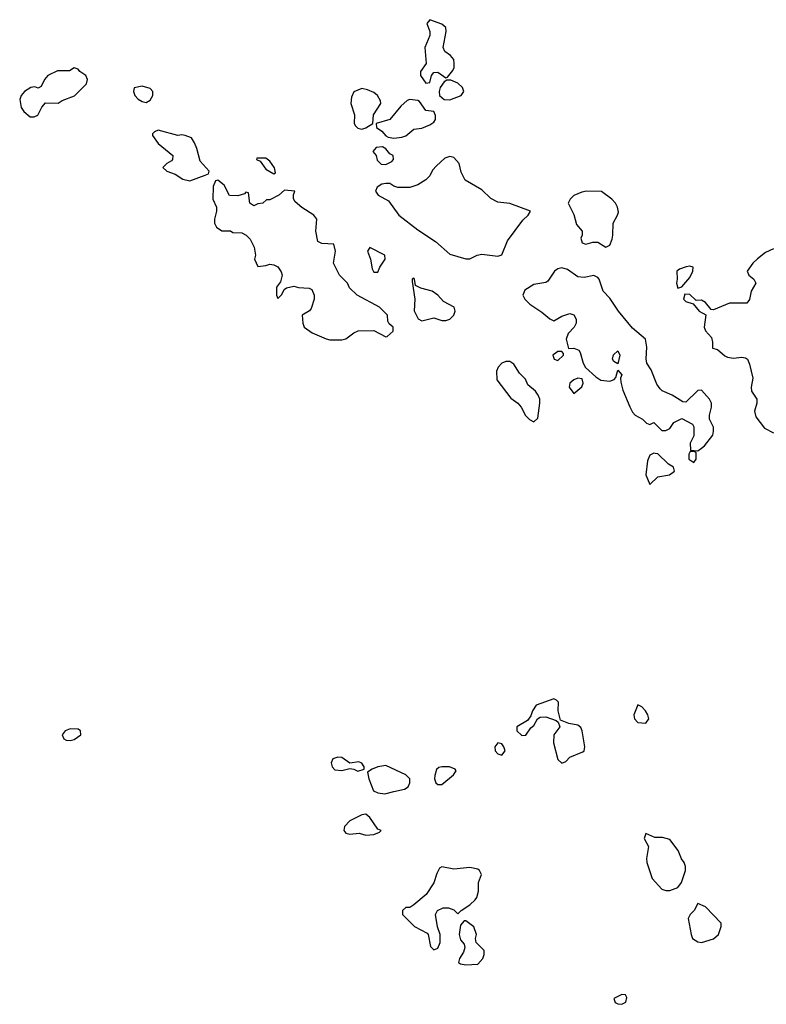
# Model space of a CAD drawing. Header units: inches. Extents: x 2106670 to 2322961, y 36024 to 224899.
# Tile 165 of 256: x 2274998 to 2278733, y 107641 to 112569. Entities that reach past the tile are written whole.
import ezdxf

# ---------------------------------------------------------------- set-up
doc = ezdxf.new("R2010")
doc.units = ezdxf.units.IN
doc.header["$MEASUREMENT"] = 0
doc.layers.add('C2170', color=7, linetype='Continuous')
doc.layers.add('C2171', color=7, linetype='Continuous')

msp = doc.modelspace()

# ---------------------------------------------------------------- linework, layer by layer
at = {"layer": 'C2170', "color": 5, "elevation": 60}
for points in [[(2277670, 109169.3), (2277582.8, 109137.2), (2277562.8, 109110), (2277555.3, 109084.7), (2277538, 109062), (2277484.7, 109030), (2277486, 109010), (2277510, 108985.5), (2277530, 108988.4), (2277555.3, 109024.7), (2277570, 109036), (2277588, 109070), (2277602, 109078), (2277630, 109079.5), (2277682, 109062), (2277692.7, 109052.7), (2277701, 109030), (2277670.3, 108989.7), (2277669.2, 108950), (2277690, 108866), (2277710, 108847.3), (2277730, 108856), (2277750, 108877.3), (2277816, 108904), (2277822, 108910), (2277825.2, 108930), (2277812.3, 109010), (2277806, 109026), (2277790, 109037.2), (2277745.6, 109045.6), (2277703.1, 109063.1), (2277691.8, 109110), (2277693.1, 109153.1), (2277683.7, 109163.7)], [(2278090, 109139.3), (2278070.4, 109090), (2278074, 109070), (2278090, 109050.4), (2278130, 109047.7), (2278146, 109070), (2278140.9, 109090), (2278129.4, 109110), (2278110, 109129.4)], [(2275250, 109019.7), (2275224.9, 109010), (2275210.5, 108990), (2275219.1, 108970), (2275230, 108962.4), (2275250, 108960.3), (2275270, 108966), (2275304.5, 108990), (2275302, 109010), (2275290, 109018)], [(2277390, 108949), (2277374.8, 108930), (2277377.3, 108910), (2277390, 108894.8), (2277410, 108888.2), (2277426.6, 108910), (2277420.9, 108930), (2277410, 108945.2)], [(2276590, 108878), (2276564.7, 108870), (2276556, 108850), (2276561, 108830), (2276574.8, 108814.8), (2276610, 108810.8), (2276650, 108821), (2276670, 108818), (2276690, 108806.8), (2276722, 108818), (2276722, 108830), (2276710, 108848), (2276695.1, 108855.1), (2276650, 108848), (2276610, 108876)], [(2276830, 108835.3), (2276790, 108829.2), (2276762, 108818), (2276738, 108802), (2276744, 108770), (2276768.6, 108708.6), (2276790, 108698.4), (2276825.6, 108694.4), (2276870, 108705.5), (2276922.9, 108717.1), (2276941.2, 108730), (2276949.3, 108750), (2276949.3, 108770), (2276930, 108789.3)], [(2277110.7, 108829.3), (2277094.8, 108825.2), (2277084, 108816), (2277074.4, 108785.6), (2277074, 108770), (2277080.7, 108750), (2277090, 108740.7), (2277110, 108740.5), (2277169, 108790), (2277182, 108810), (2277177.2, 108817.2), (2277149.2, 108829.2)], [(2276730, 108592), (2276710, 108589.2), (2276650, 108558.7), (2276622.6, 108530), (2276619.3, 108510), (2276630, 108498), (2276650, 108493), (2276696.8, 108496.8), (2276730, 108488), (2276770, 108491), (2276798, 108502), (2276806, 108510), (2276790, 108518), (2276750, 108575.1)], [(2278130, 108496), (2278123, 108470), (2278144.4, 108430), (2278134.7, 108370), (2278135.9, 108350), (2278162.4, 108270), (2278210, 108217.3), (2278230, 108210.8), (2278250, 108210.8), (2278290, 108226), (2278308.7, 108250), (2278328.7, 108310), (2278328.7, 108330), (2278322, 108350), (2278309.1, 108369.1), (2278292.7, 108410), (2278250, 108465.2), (2278214.8, 108474.8), (2278175.5, 108475.5)], [(2277110, 108328.7), (2277098, 108322), (2277084.7, 108295.3), (2277070, 108248), (2277032, 108190), (2276970, 108138), (2276950, 108126), (2276930, 108126), (2276914, 108110), (2276914, 108090), (2276974, 108030), (2277036.9, 107996.9), (2277042, 107990), (2277054, 107930), (2277070, 107914), (2277090, 107922), (2277102, 107950), (2277102, 107990), (2277088.8, 108028.9), (2277078, 108090), (2277088, 108110), (2277116.4, 108123.6), (2277143.6, 108123.6), (2277170, 108114), (2277190, 108094), (2277206, 108110), (2277250, 108138), (2277276.5, 108163.5), (2277284.7, 108175.3), (2277293.6, 108206.4), (2277294, 108250), (2277309, 108290), (2277299, 108310), (2277290, 108317.2), (2277250, 108325.2), (2277170, 108317.2)], [(2278390, 108146), (2278372, 108110), (2278352, 108090), (2278342, 108070), (2278357.1, 107990), (2278364.9, 107970), (2278390, 107954), (2278410, 107950.4), (2278470, 107968.4), (2278494, 107990), (2278508, 108030), (2278507.3, 108047.3), (2278430, 108128)], [(2277230, 108058), (2277222, 108058), (2277203.6, 108036.4), (2277196, 107990), (2277204, 107964), (2277222, 107942), (2277225.4, 107925.4), (2277219.1, 107900.9), (2277198, 107870), (2277194, 107850), (2277203.6, 107843.6), (2277230, 107838), (2277290, 107842), (2277315.3, 107870), (2277322, 107890), (2277322, 107910), (2277282, 107950), (2277279, 107970), (2277284, 107990), (2277270, 108028)], [(2278010, 107689.2), (2277971, 107670), (2277978, 107650), (2277990, 107642.8), (2278010, 107640.7), (2278030, 107652), (2278035.1, 107675.1), (2278028.8, 107688.9)]]:
    msp.add_lwpolyline(points, close=True, dxfattribs=at)
at = {"layer": 'C2171', "color": 5, "elevation": 60}
for points in [[(2277050, 112569), (2277034.8, 112550), (2277050.4, 112510.4), (2277050.4, 112490), (2277024.7, 112430), (2277030.8, 112350), (2277002.8, 112310), (2277002.8, 112290), (2277030, 112252), (2277050, 112254), (2277059, 112290), (2277070, 112304.7), (2277090, 112306), (2277130, 112278), (2277139, 112281), (2277165.8, 112314.2), (2277171.8, 112330), (2277172, 112350), (2277169.3, 112370), (2277153.2, 112390), (2277125.2, 112410), (2277116.2, 112430), (2277132.4, 112510), (2277129.5, 112530), (2277110, 112547.3)], [(2275270, 112328.7), (2275246.8, 112313.2), (2275187.1, 112312.9), (2275138.8, 112290), (2275122, 112270), (2275105.4, 112234.6), (2275090, 112226), (2275072.9, 112232.9), (2275054, 112230), (2275022, 112210), (2275004.7, 112190), (2274998, 112170), (2275006, 112130), (2275018, 112110), (2275050, 112082), (2275070, 112082), (2275088.4, 112091.6), (2275108.4, 112131.6), (2275127.3, 112152.7), (2275190, 112152), (2275210, 112164.7), (2275272.7, 112187.3), (2275332.3, 112247.7), (2275337.6, 112270), (2275329.6, 112289.6), (2275299, 112310), (2275290, 112322)], [(2275610, 112236), (2275571.3, 112228.7), (2275566.8, 112210), (2275574.8, 112190), (2275590, 112171), (2275610, 112158.8), (2275630, 112154.8), (2275650, 112166), (2275664, 112190), (2275664, 112210), (2275650, 112224)], [(2276710, 112224), (2276670, 112208.7), (2276658, 112182), (2276654.9, 112150), (2276673.1, 112093.1), (2276671.9, 112050), (2276678, 112038), (2276690, 112026), (2276710, 112020.3), (2276730, 112028.4), (2276764, 112050), (2276767.9, 112092.1), (2276804, 112150), (2276803.1, 112163.1), (2276788.7, 112190), (2276770, 112204), (2276738.6, 112218.6)], [(2277154.4, 112265.6), (2277134.4, 112265.6), (2277122.5, 112257.5), (2277101, 112230), (2277096.3, 112210), (2277099.1, 112190), (2277121, 112170), (2277150, 112168), (2277206.6, 112190), (2277220.9, 112210), (2277214, 112230), (2277190, 112251.8)], [(2276950, 112169.3), (2276936.3, 112163.7), (2276904.4, 112135.6), (2276850, 112069.4), (2276782, 112050), (2276782.8, 112030), (2276810, 112010.8), (2276830, 111987.3), (2276841.7, 111981.7), (2276870, 111975.3), (2276910, 111980.3), (2276930, 111988.2), (2276970, 112020.5), (2277010, 112026), (2277050, 112042.4), (2277070, 112055.5), (2277078.3, 112070), (2277078.9, 112090), (2277070, 112109.3), (2277030, 112114), (2276998.9, 112158.9), (2276990, 112165.2)], [(2275690, 112015.3), (2275671.6, 112008.4), (2275662, 111998), (2275662, 111990), (2275691, 111950), (2275764.7, 111890), (2275762, 111870), (2275756.9, 111863.1), (2275734, 111850), (2275714, 111830), (2275734, 111810), (2275775.3, 111795.3), (2275814, 111770), (2275850, 111762), (2275926, 111790), (2275942, 111798), (2275946, 111810), (2275900.2, 111860.2), (2275884.7, 111924.7), (2275873.2, 111953.2), (2275857.2, 111977.2), (2275826, 111990), (2275810, 111992.7), (2275789.1, 111989.1)], [(2276812.7, 111932.7), (2276782, 111930), (2276764.7, 111910), (2276782, 111890), (2276786.4, 111866.4), (2276806, 111846), (2276830, 111844.7), (2276860.4, 111859.6), (2276868, 111870), (2276866, 111890), (2276850, 111898), (2276830, 111922)], [(2276183.6, 111876.4), (2276182, 111870), (2276201.4, 111861.4), (2276230, 111821.6), (2276270, 111798), (2276277.2, 111802.8), (2276272, 111828), (2276250, 111861.6), (2276230, 111875.1)], [(2277150, 111884), (2277124.5, 111875.5), (2277082.5, 111837.5), (2277064, 111816), (2277050, 111788), (2277030, 111768), (2276990, 111742), (2276950, 111729), (2276890, 111728.7), (2276870, 111735.3), (2276850, 111749), (2276830, 111749.2), (2276810, 111745.2), (2276786, 111730), (2276778.8, 111710), (2276791, 111690), (2276842.8, 111662.8), (2276894.8, 111590), (2276990, 111518), (2277078.7, 111458.7), (2277150, 111396), (2277230, 111371.3), (2277250, 111372), (2277286, 111390), (2277310, 111396), (2277390, 111384.7), (2277410, 111392), (2277438.6, 111461.4), (2277514.5, 111565.5), (2277542, 111590), (2277554, 111610), (2277450, 111649.2), (2277390, 111655.3), (2277354.6, 111674.6), (2277310, 111718), (2277226, 111766), (2277206.3, 111806.3), (2277197.2, 111850), (2277170, 111879)], [(2275990, 111766), (2275978, 111762), (2275966, 111734), (2275964.7, 111670), (2275982, 111630), (2275982, 111610), (2275972, 111570), (2275972, 111550), (2275982, 111530), (2276010, 111512), (2276052, 111512), (2276063.6, 111503.6), (2276110, 111502), (2276131.2, 111491.1), (2276150.9, 111470.9), (2276171.3, 111430), (2276178, 111390), (2276172, 111370), (2276190, 111334), (2276230, 111338), (2276250, 111344.7), (2276270, 111342), (2276290, 111332), (2276306.4, 111306.4), (2276311, 111290), (2276302.8, 111257.2), (2276282, 111230), (2276282, 111190), (2276290, 111174), (2276310, 111194), (2276321.2, 111218.8), (2276332.9, 111227.1), (2276370, 111234.8), (2276392.3, 111227.7), (2276446, 111226), (2276458.8, 111218.8), (2276470.9, 111190.9), (2276471, 111170), (2276456.3, 111123.7), (2276447.7, 111112.3), (2276412, 111090), (2276414, 111050), (2276422, 111030), (2276462, 111002), (2276531, 110971), (2276550, 110966), (2276610, 110966), (2276630, 110971.3), (2276670, 111002), (2276691.6, 111011.6), (2276770, 111014), (2276830, 110982), (2276836.4, 110983.6), (2276866, 111010), (2276866, 111030), (2276847.3, 111047.3), (2276840.4, 111060.4), (2276838, 111090), (2276798, 111130), (2276686, 111190), (2276647.3, 111227.3), (2276638, 111250), (2276598, 111290), (2276568, 111350), (2276578, 111410), (2276570, 111446), (2276510, 111448.7), (2276490, 111458), (2276479.3, 111510), (2276484, 111570), (2276469, 111590), (2276410, 111628.7), (2276376.5, 111656.5), (2276368.4, 111671.6), (2276368, 111692), (2276374, 111710), (2276323.6, 111716.4), (2276294, 111690), (2276250, 111668), (2276232.7, 111667.3), (2276214, 111650), (2276190, 111648), (2276170, 111638), (2276148.7, 111650), (2276142, 111702), (2276130, 111706), (2276122, 111698), (2276090, 111688), (2276048.4, 111688.4), (2276020.4, 111740.4)], [(2277834, 111710), (2277810, 111705.2), (2277770, 111688.7), (2277751.3, 111670), (2277742, 111650), (2277770, 111594), (2277783.6, 111543.6), (2277812, 111510), (2277812, 111490), (2277804.7, 111475.3), (2277811.6, 111451.6), (2277830, 111446), (2277864.7, 111455.3), (2277890, 111456), (2277930, 111431), (2277950, 111441), (2277962.7, 111470), (2277966, 111490), (2277967, 111550), (2277989.3, 111590), (2277993.6, 111606.4), (2277989.4, 111630), (2277979.3, 111650), (2277961.2, 111670), (2277909.5, 111709.5)], [(2276750, 111428.7), (2276738.8, 111410), (2276753.4, 111370), (2276761.4, 111321.4), (2276770, 111306), (2276790, 111306), (2276799.3, 111330), (2276826, 111370), (2276824.2, 111390)], [(2278350, 111334.5), (2278331.8, 111331.8), (2278299.9, 111320.1), (2278285.5, 111310), (2278288.2, 111270), (2278284.9, 111250), (2278290, 111224.7), (2278310, 111232), (2278350, 111278), (2278365.2, 111310), (2278368, 111330)], [(2277710, 111327.3), (2277690, 111321.6), (2277673.4, 111310), (2277639.8, 111260.2), (2277630, 111254), (2277570, 111244), (2277525.5, 111214.5), (2277516, 111190), (2277524.7, 111170), (2277550, 111144.7), (2277610, 111104.7), (2277650, 111071.3), (2277670, 111062), (2277710, 111084.7), (2277750, 111098), (2277771.2, 111091.1), (2277782, 111070), (2277782, 111050), (2277772, 111030), (2277742, 110998), (2277731.3, 110970), (2277743.6, 110923.6), (2277770, 110924.7), (2277794.8, 110914.8), (2277802.8, 110902.8), (2277816.3, 110850), (2277828.4, 110828.4), (2277880.9, 110780.9), (2277904.9, 110764.9), (2277950, 110759.1), (2277972.7, 110767.3), (2277981.2, 110778.8), (2277990, 110814), (2278010, 110792), (2278004.7, 110775.3), (2278005.4, 110754.6), (2278015.3, 110715.3), (2278050.6, 110630.6), (2278064.5, 110604.5), (2278078, 110590), (2278114, 110570), (2278134, 110550), (2278150, 110542), (2278170, 110552), (2278210, 110512), (2278230, 110512), (2278250, 110522), (2278270, 110552), (2278310, 110572), (2278364.7, 110544.7), (2278371.2, 110531.1), (2278370, 110486), (2278352, 110450), (2278354, 110414), (2278390, 110411.3), (2278410, 110424.7), (2278424.7, 110435.3), (2278465.2, 110490), (2278469.3, 110510), (2278469.2, 110530), (2278448.7, 110570), (2278449, 110589), (2278459.6, 110630), (2278458.4, 110650), (2278449.6, 110669.6), (2278410, 110714), (2278390, 110713.2), (2278330, 110655.3), (2278316.4, 110656.4), (2278262, 110690), (2278212, 110712), (2278201.6, 110721.6), (2278184.9, 110744.9), (2278156.9, 110816.9), (2278135.1, 110850), (2278132, 110872), (2278135.6, 110930), (2278129.4, 110969.4), (2278064.2, 111024.2), (2277993.2, 111110), (2277950, 111175.3), (2277918, 111210), (2277898, 111270), (2277890, 111278), (2277870, 111288.7), (2277822, 111278), (2277790, 111281.2), (2277739.1, 111319.1)], [(2276970, 111276), (2276965.8, 111274.2), (2276961, 111270), (2276962, 111258), (2276974.8, 111170), (2276971.6, 111111.6), (2276991.6, 111071.6), (2277010, 111062), (2277070, 111076), (2277110, 111063), (2277130, 111063.1), (2277150, 111070.3), (2277169.7, 111090), (2277176.8, 111110), (2277171.1, 111130), (2277119, 111159), (2277089.6, 111190), (2277060.9, 111210), (2277004.7, 111224.7), (2276978, 111238), (2276973.6, 111270)], [(2277690, 110908.7), (2277666, 110890), (2277672, 110870), (2277690, 110862.8), (2277719, 110890), (2277719, 110899), (2277710, 110908)], [(2277990, 110846), (2277970, 110858), (2277964, 110870), (2277969.1, 110890.9), (2277990, 110912), (2278001, 110890)], [(2277450, 110858.2), (2277430, 110857.6), (2277410.2, 110849.8), (2277391.9, 110830), (2277383.1, 110810), (2277386, 110766), (2277454.4, 110674.4), (2277490.8, 110650), (2277506.8, 110630), (2277528.1, 110588.1), (2277548.1, 110568.1), (2277570, 110556), (2277590, 110574), (2277600.5, 110650), (2277599.7, 110670), (2277592.6, 110690), (2277579.1, 110710), (2277540.6, 110740.6), (2277527.8, 110770), (2277499.1, 110799.1), (2277470, 110845.4)], [(2277790, 110774.5), (2277770, 110766), (2277750.8, 110750), (2277747.7, 110730), (2277770, 110698), (2277810, 110731.3), (2277817, 110750), (2277811.8, 110771.8)], [(2278170, 110399), (2278150.8, 110389.2), (2278138.8, 110361.2), (2278130.7, 110290.7), (2278150, 110242), (2278190, 110281), (2278249.3, 110290.7), (2278274, 110310), (2278268.7, 110330), (2278244.8, 110344.8), (2278190, 110395.3), (2278178, 110398)], [(2278370, 110408), (2278352.7, 110407.3), (2278346, 110394), (2278346, 110370), (2278370, 110352), (2278382, 110370), (2278382, 110402)]]:
    msp.add_lwpolyline(points, close=True, dxfattribs=at)
msp.add_lwpolyline([(2278770, 111422), (2278730, 111404), (2278690, 111372.7), (2278666.8, 111350), (2278638, 111310), (2278646, 111290), (2278670.7, 111270), (2278680.5, 111250), (2278657.6, 111210), (2278650, 111168.7), (2278636, 111150), (2278550, 111149.6), (2278470, 111117.2), (2278458, 111118), (2278430, 111153.2), (2278410, 111165.2), (2278383.1, 111163.1), (2278350, 111194), (2278325.4, 111194.6), (2278318.8, 111170), (2278330, 111158.8), (2278367.1, 111147.1), (2278398, 111110), (2278431.3, 111091.3), (2278422.4, 111030), (2278430, 111011), (2278459.1, 110979.1), (2278464.7, 110955.3), (2278464.7, 110924.7), (2278490, 110918), (2278525.7, 110885.7), (2278539.4, 110879.4), (2278570, 110874.7), (2278610, 110880.3), (2278630, 110877.1), (2278639.1, 110870), (2278650, 110844.7), (2278665.2, 110774.8), (2278657.1, 110730), (2278659.3, 110710), (2278686, 110670), (2278685.7, 110650), (2278674.9, 110610), (2278681.4, 110581.4), (2278724.8, 110524.8), (2278770, 110500.7)], dxfattribs=at)

doc.saveas('drawing.dxf')
